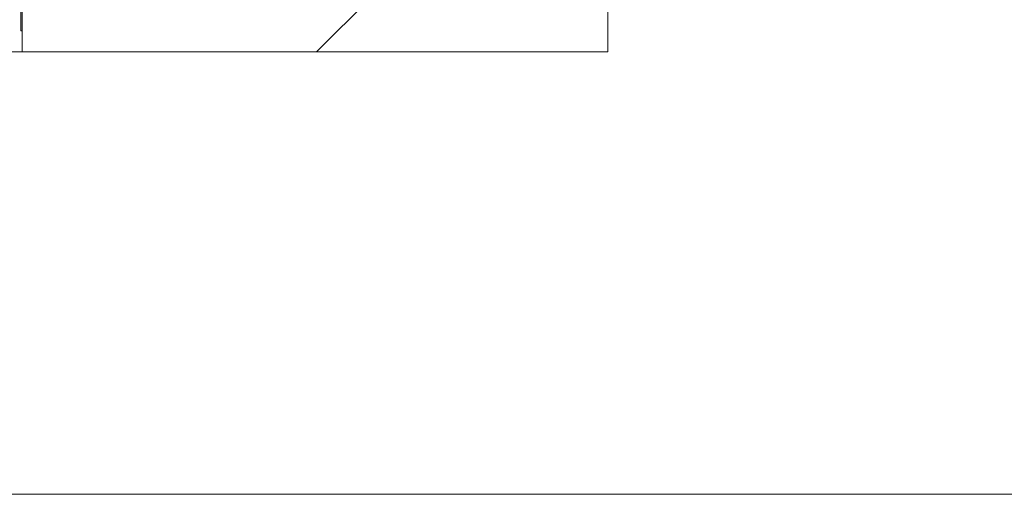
# Model space of a CAD drawing. Extents: x -720 to 300, y 62 to 1162.
# Tile 216 of 256: x 231.16 to 235.37, y 855.33 to 857.35. Entities that reach past the tile are written whole.
import ezdxf
from ezdxf.lldxf.tags import DXFTag

# ---------------------------------------------------------------- set-up
doc = ezdxf.new("R2010")
doc.units = 0
doc.layers.get('0').update_dxf_attribs({"lineweight": 13})
doc.layers.add('E_Detail_Linie_Text_Bem', color=7, linetype='Continuous', lineweight=13)
for name, color, linetype, lineweight, true_color in [('E_Detail_Wandschraffur', 7, 'Continuous', 5, 0xc0c0c0), ('E_Leerrohr 25-A06G942U8I', 7, 'Continuous', 9, 0xff8000), ('E_Leerrohr 25-Shading', 7, 'Continuous', 9, 0xff8000)]:
    doc.layers.add(name, color=color, linetype=linetype, lineweight=lineweight, true_color=true_color)
tags = doc.linetypes.add('fein_strichliert-A06G942X8I', pattern=[4, 1, -2, 1]).pattern_tags.tags
tags[8:9] = [DXFTag(74, 4), DXFTag(75, 0), DXFTag(340, '0'), DXFTag(46, 0.0), DXFTag(50, 0.0), DXFTag(44, 0.0), DXFTag(45, 0.0)]
tags[6:7] = [DXFTag(74, 4), DXFTag(75, 0), DXFTag(340, '0'), DXFTag(46, 0.0), DXFTag(50, 0.0), DXFTag(44, 0.0), DXFTag(45, 0.0)]
tags[4:5] = [DXFTag(74, 4), DXFTag(75, 0), DXFTag(340, '0'), DXFTag(46, 0.0), DXFTag(50, 0.0), DXFTag(44, 0.0), DXFTag(45, 0.0)]

# ---------------------------------------------------------------- blocks, each defined once
blk = doc.blocks.new('Shading-A06G93YB8I', base_point=(231.5078, 857.4585))
at = {"layer": 'E_Leerrohr 25-Shading', "color": 31, "true_color": 0xecb67f}
blk.add_solid([(231.175, 857.3051), (231.175, 857.4951), (231.1691, 857.3051), (231.1691, 857.4951)], dxfattribs=at)
blk.add_solid([(231.175, 857.3051), (231.175, 857.4951), (231.1691, 857.3051), (231.1691, 857.4951)], dxfattribs=at)
blk.add_solid([(231.175, 857.3051), (231.175, 857.4951), (231.1691, 857.3051), (231.1691, 857.4951)], dxfattribs=at)
blk.add_solid([(231.175, 857.3051), (231.175, 857.4951), (231.1691, 857.3051), (231.1691, 857.4951)], dxfattribs=at)
blk.add_solid([(231.175, 857.3051), (231.175, 857.4951), (231.1691, 857.3051), (231.1691, 857.4951)], dxfattribs=at)
blk = doc.blocks.new('Referenz-A06G942Y8I')
at = {"layer": 'E_Detail_Linie_Text_Bem', "linetype": 'Continuous', "ltscale": 0.13}
for p, q in [((233.6751, 897.2149), (233.6751, 857.2149)), ((231.1751, 857.2149), (231.1751, 885.2149)), ((189.0745, 857.2149), (232.4251, 857.2149)), ((233.6751, 857.2149), (231.1751, 857.2149))]:
    blk.add_line(p, q, dxfattribs=at)
at = {"layer": 'E_Detail_Linie_Text_Bem', "linetype": 'fein_strichliert-A06G942X8I', "ltscale": 0.65}
blk.add_line((181.0584, 855.3255), (240.8016, 855.3255), dxfattribs=at)
at = {"layer": 'E_Detail_Wandschraffur', "linetype": 'ByBlock', "ltscale": 0.13}
blk.add_line((232.4314, 857.2149), (233.6751, 858.4585), dxfattribs=at)
at = {"layer": 'E_Leerrohr 25-A06G942U8I', "linetype": 'Continuous', "ltscale": 0.13}
for p, q in [((231.1691, 857.3051), (231.1691, 857.4164)), ((231.1691, 857.3051), (231.1691, 857.4164)), ((231.1691, 857.3051), (231.1691, 857.4164)), ((231.1691, 857.3051), (231.1691, 857.4164)), ((231.1691, 857.3051), (231.1691, 857.4164)), ((231.1751, 857.3051), (231.1751, 857.4164)), ((231.1751, 857.3051), (231.1751, 857.4164)), ((231.1751, 857.3051), (231.1751, 857.4164)), ((231.1751, 857.3051), (231.1751, 857.4164)), ((231.1751, 857.3051), (231.1751, 857.4164)), ((231.1691, 857.3051), (231.1751, 857.3051)), ((231.1691, 857.3051), (231.1751, 857.3051)), ((231.1691, 857.3051), (231.1751, 857.3051)), ((231.1691, 857.3051), (231.1751, 857.3051)), ((231.1691, 857.3051), (231.1751, 857.3051))]:
    blk.add_line(p, q, dxfattribs=at)

msp = doc.modelspace()

# ---------------------------------------------------------------- block references
at = {"color": 8, "lineweight": 25, "ltscale": 0.25, "true_color": 0x808080}
msp.add_blockref('Referenz-A06G942Y8I', (0, 0), dxfattribs=at)
msp.add_blockref('Shading-A06G93YB8I', (231.5078, 857.4585))

doc.saveas('drawing.dxf')
